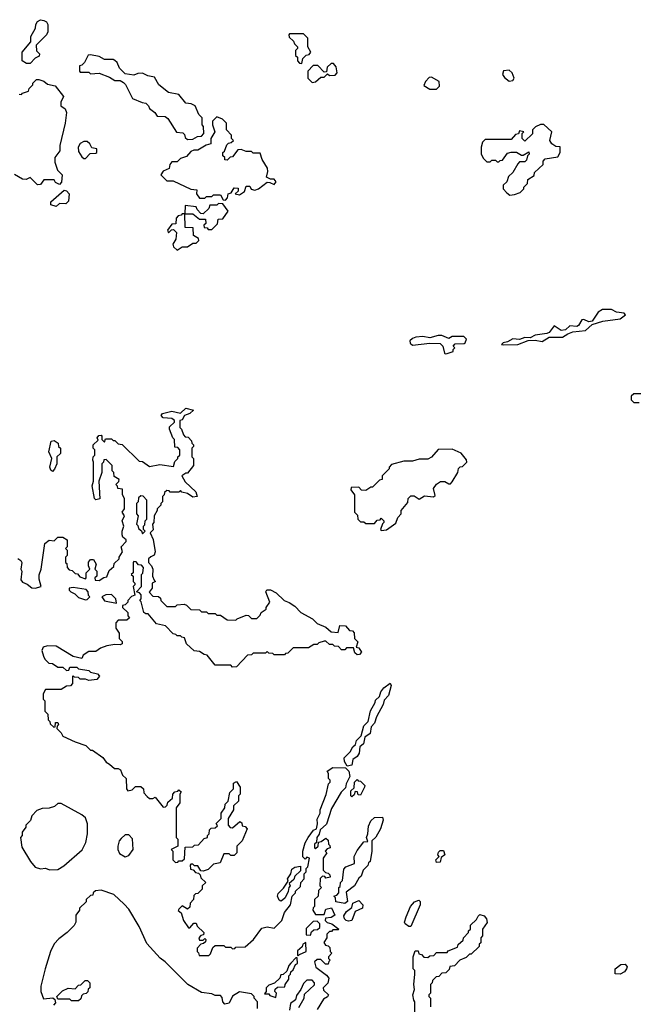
# Model space of a CAD drawing. Extents: x 2737310 to 2869991, y 870230 to 1012730.
# Tile 210 of 256: x 2771225 to 2774795, y 933180 to 938872. Entities that reach past the tile are written whole.
import ezdxf

# ---------------------------------------------------------------- set-up
doc = ezdxf.new("R2010")
doc.units = 0

msp = doc.modelspace()

# ---------------------------------------------------------------- linework, layer by layer
at = {"layer": '0CON02XD'}
for points in [[(2771285, 938620), (2771265, 938620), (2771240, 938635), (2771240, 938685), (2771290, 938745), (2771290, 938775), (2771317, 938823), (2771317.5, 938845), (2771327, 938863), (2771345, 938872.5), (2771365, 938867.5), (2771379.3, 938859.3), (2771387.5, 938845), (2771387, 938803), (2771380, 938785), (2771320, 938725), (2771323, 938693), (2771340, 938675), (2771338.3, 938661.7), (2771315, 938650), (2771285, 938620)], [(2772855, 938620), (2772861.7, 938648.3), (2772881.7, 938668.3), (2772898.3, 938671.7), (2772907.5, 938685), (2772890, 938715), (2772890, 938765), (2772865, 938790), (2772785, 938790), (2772780, 938785), (2772781.7, 938771.7), (2772808.3, 938748.3), (2772813, 938733), (2772830, 938715), (2772830, 938705), (2772820, 938695), (2772820, 938665), (2772830, 938655), (2772830, 938635), (2772841.7, 938621.7), (2772855, 938620)], [(2772195, 938180), (2772225, 938182.5), (2772253, 938197), (2772275, 938200), (2772290, 938215), (2772287.5, 938255), (2772280, 938265), (2772280, 938305), (2772260, 938325), (2772240, 938375), (2772217, 938387), (2772185, 938390), (2772145, 938440), (2772085, 938452.5), (2772030, 938495), (2772005, 938540), (2771965, 938547.5), (2771935, 938562.5), (2771908.3, 938561.7), (2771885, 938552.5), (2771835, 938560), (2771801.7, 938591.7), (2771787.5, 938625), (2771775, 938637.5), (2771765, 938642.5), (2771715, 938642.5), (2771685, 938660), (2771635, 938670), (2771621.7, 938668.3), (2771600, 938625), (2771585, 938610), (2771570, 938605), (2771570, 938575), (2771575, 938570), (2771625, 938570), (2771635, 938560), (2771685, 938562.5), (2771745, 938540), (2771775, 938520), (2771805, 938520), (2771825, 938510), (2771837, 938497), (2771877, 938417), (2771933, 938393), (2771955, 938390), (2771970, 938375), (2771975, 938360), (2772006.4, 938336.4), (2772020, 938315), (2772065, 938313.3), (2772081.7, 938301.7), (2772131.7, 938221.7), (2772168.3, 938218.3), (2772178.3, 938208.3), (2772181.7, 938191.7), (2772195, 938180)], [(2772915, 938510), (2772935, 938512.5), (2772965, 938540), (2772985, 938540), (2773005, 938560), (2773015, 938550), (2773048.3, 938551.7), (2773060, 938565), (2773055, 938600), (2773038.3, 938618.3), (2773025, 938620), (2773001.7, 938598.3), (2772998.3, 938571.7), (2772985, 938570), (2772948.3, 938608.3), (2772921.7, 938608.3), (2772890, 938575), (2772890, 938535), (2772915, 938510)], [(2774055, 938517.5), (2774075, 938520), (2774082.5, 938535), (2774072.5, 938565), (2774055, 938580), (2774022.5, 938577.5), (2774016.2, 938555), (2774028.3, 938538.3), (2774055, 938517.5)], [(2771221.7, 938441.7), (2771235, 938440), (2771241.7, 938448.3), (2771275, 938460), (2771280, 938475), (2771300, 938495), (2771300, 938505), (2771323, 938527), (2771335, 938527.5), (2771365, 938517.5), (2771385, 938500), (2771430.7, 938490.7), (2771478.3, 938428.3), (2771462.5, 938395), (2771462.5, 938375), (2771487.7, 938357.7), (2771496.1, 938336.1), (2771488.8, 938275), (2771456.7, 938145), (2771456.7, 938115), (2771427.5, 938075), (2771428.3, 938048.3), (2771443, 938003), (2771470, 937975), (2771466.2, 937933.8), (2771455, 937920), (2771431.7, 937931.7), (2771425, 937947.5), (2771365, 937947.5), (2771345, 937920), (2771328.3, 937918.3), (2771285, 937960), (2771261.7, 937948.3), (2771240.7, 937950.7), (2771195, 937977.5)], [(2773635, 938470), (2773651.7, 938488.3), (2773650, 938515), (2773605, 938540), (2773591.7, 938538.3), (2773570, 938515), (2773561.7, 938491.7), (2773595, 938470), (2773635, 938470)], [(2772415, 937830), (2772427, 937843), (2772430, 937865), (2772448.3, 937871.7), (2772465, 937900), (2772488.3, 937898.3), (2772488.3, 937881.7), (2772470, 937865), (2772495, 937860), (2772525, 937880), (2772535, 937910), (2772555, 937910), (2772563.6, 937893.6), (2772585, 937887.5), (2772606.1, 937893.9), (2772655, 937932.5), (2772671.7, 937931.7), (2772695, 937920), (2772707.5, 937935), (2772695, 937950), (2772675, 937950), (2772651.7, 937961.7), (2772660, 937995), (2772657.5, 938015), (2772626.7, 938065), (2772615, 938100), (2772575, 938100), (2772565, 938110), (2772535, 938110), (2772505, 938122.5), (2772485, 938120), (2772455, 938080), (2772441.7, 938078.3), (2772425, 938060), (2772411.7, 938061.7), (2772410, 938075), (2772400, 938085), (2772400, 938105), (2772408.3, 938111.7), (2772421.7, 938148.3), (2772431.7, 938158.3), (2772448.3, 938161.7), (2772460, 938175), (2772450, 938185), (2772450, 938205), (2772420, 938235), (2772420, 938275), (2772397, 938297), (2772365, 938310), (2772340, 938285), (2772340, 938265), (2772352.5, 938225), (2772330, 938185), (2772330, 938155), (2772303, 938147), (2772255, 938117.5), (2772232.5, 938117.5), (2772215, 938110), (2772188.3, 938081.7), (2772155, 938070), (2772135, 938050), (2772105, 938050), (2772092.5, 938035), (2772088.3, 938011.7), (2772053.6, 937996.4), (2772040, 937975), (2772075, 937940), (2772111.7, 937941.7), (2772215, 937892.5), (2772248.3, 937888.3), (2772247.5, 937865), (2772265, 937840), (2772295, 937840), (2772305, 937850), (2772335, 937850), (2772345, 937860), (2772385, 937860), (2772401.7, 937831.7), (2772415, 937830)], [(2774058.3, 937858.3), (2774085, 937862.5), (2774117, 937873), (2774140, 937895), (2774140, 937905), (2774160, 937925), (2774161.7, 937948.3), (2774198.3, 937971.7), (2774201.7, 937988.3), (2774250, 938035), (2774250, 938055), (2774261.7, 938068.3), (2774335, 938080), (2774350, 938105), (2774348.3, 938138.3), (2774325, 938140), (2774300, 938155), (2774290, 938175), (2774300, 938225), (2774255, 938266.7), (2774235, 938267.5), (2774207, 938253), (2774190, 938235), (2774188.3, 938211.7), (2774145, 938170), (2774130, 938185), (2774130, 938215), (2774140, 938225), (2774115, 938230), (2774108.3, 938211.7), (2774091.7, 938208.3), (2774065, 938180), (2773915, 938180), (2773900, 938165), (2773892.5, 938135), (2773892.5, 938095), (2773905, 938070), (2773925, 938050), (2773945, 938050), (2773955, 938060), (2773975, 938060), (2773985, 938050), (2773995, 938050), (2774001.7, 938058.3), (2774015, 938060), (2774045, 938100), (2774065, 938107.5), (2774097, 938107), (2774125, 938090), (2774135, 938090), (2774168.3, 938108.3), (2774170, 938095), (2774160, 938085), (2774155, 938060), (2774145, 938050), (2774115, 938050), (2774105, 938040), (2774075, 937990), (2774050, 937965), (2774040, 937935), (2774020, 937915), (2774020, 937895), (2774040.7, 937870.7), (2774058.3, 937858.3)], [(2771605, 938070), (2771631.7, 938098.3), (2771665, 938100), (2771670, 938105), (2771670, 938125), (2771641.7, 938131.7), (2771630, 938155), (2771615, 938167.5), (2771595, 938167.5), (2771573.9, 938156.1), (2771562.5, 938135), (2771565, 938110), (2771585, 938080), (2771595, 938070), (2771605, 938070)], [(2771435, 937792.5), (2771405, 937802.5), (2771405, 937820), (2771482.5, 937887.5), (2771495, 937882.5), (2771510, 937865), (2771507, 937823), (2771491.7, 937808.3), (2771455, 937810), (2771435, 937792.5)], [(2772335, 937660), (2772368.3, 937691.7), (2772371.7, 937718.3), (2772398.3, 937721.7), (2772430, 937765), (2772398.3, 937808.3), (2772375, 937810), (2772365, 937800), (2772325, 937800), (2772318.3, 937781.7), (2772285, 937750), (2772271.7, 937751.7), (2772250, 937775), (2772245, 937790), (2772181.7, 937798.3), (2772180, 937750), (2772225, 937750), (2772265, 937720), (2772298.3, 937718.3), (2772300, 937695), (2772290, 937685), (2772291.7, 937671.7), (2772308.3, 937668.3), (2772315, 937660), (2772335, 937660)], [(2772135, 937540), (2772165, 937560), (2772195, 937560), (2772225, 937580), (2772245, 937580), (2772260, 937595), (2772258.3, 937608.3), (2772230, 937625), (2772228.3, 937668.3), (2772181.7, 937671.7), (2772180, 937750), (2772165, 937750), (2772158.3, 937741.7), (2772141.7, 937738.3), (2772130, 937725), (2772128.3, 937691.7), (2772105, 937690), (2772080, 937655), (2772085, 937640), (2772101.7, 937658.3), (2772115, 937660), (2772131.7, 937641.7), (2772127, 937603), (2772110, 937575), (2772115, 937560), (2772135, 937540)], [(2774022.3, 936992.3), (2774105, 936994), (2774165, 937017.5), (2774205, 937020), (2774245, 937012), (2774285, 937036.2), (2774362.7, 937037.3), (2774392.9, 937057.1), (2774422.9, 937067.1), (2774495, 937076.2), (2774535, 937110), (2774595, 937130), (2774696.4, 937143.6), (2774726.4, 937166.4), (2774720, 937175), (2774675, 937181.2), (2774645, 937196.2), (2774593.6, 937196.4), (2774568.3, 937181.7), (2774535, 937130), (2774515, 937126.2), (2774485, 937138.8), (2774475, 937136.7), (2774455.7, 937104.3), (2774445, 937098), (2774405, 937103.3), (2774380.3, 937079.7), (2774355, 937075.6), (2774315, 937102.5), (2774285.9, 937064.1), (2774271.2, 937058.8), (2774205, 937048), (2774175, 937032.5), (2774144.1, 937035.9), (2774115, 937023.3), (2774075, 937026.7), (2774045, 937010), (2774020, 937005), (2774010, 936995), (2774022.3, 936992.3)], [(2773685, 936940), (2773695, 936942.5), (2773730, 936955), (2773730, 936965), (2773740, 936975), (2773730, 936985), (2773741.7, 936998.3), (2773795, 937000), (2773800, 937005), (2773807.5, 937025), (2773791.7, 937041.7), (2773725, 937040), (2773705, 937030), (2773665, 937046.7), (2773643.6, 937046.4), (2773595, 937032.5), (2773555, 937040), (2773515, 937037.5), (2773495, 937030), (2773480, 937015), (2773481.7, 937001.7), (2773495, 936990), (2773595, 937002.5), (2773655, 937000), (2773670, 936985), (2773680, 936945), (2773685, 936940)], [(2774815, 936710), (2774775, 936710), (2774760, 936695), (2774760, 936675), (2774775, 936660), (2774805, 936660)], [(2771215, 935757.5), (2771232.5, 935745), (2771236.7, 935735), (2771232.5, 935695), (2771237.5, 935685), (2771232.5, 935635), (2771240.7, 935620.7), (2771268.8, 935608.8), (2771295, 935587.5), (2771315, 935586.7), (2771350, 935595), (2771337, 935637), (2771337, 935663), (2771348.8, 935695), (2771370, 935845), (2771395, 935862.5), (2771425, 935860), (2771445, 935880), (2771475, 935880), (2771500, 935865), (2771500, 935825), (2771490, 935815), (2771500, 935805), (2771500, 935775), (2771490, 935765), (2771490, 935735), (2771498.3, 935728.3), (2771500, 935705), (2771511.7, 935691.7), (2771528.3, 935688.3), (2771545, 935670), (2771558.3, 935668.3), (2771571.7, 935651.7), (2771605, 935640), (2771610, 935645), (2771610, 935675), (2771630, 935695), (2771622.5, 935715), (2771623, 935737), (2771635, 935752.5), (2771651.7, 935751.7), (2771667.5, 935725), (2771660, 935695), (2771670, 935685), (2771670, 935655), (2771660, 935645), (2771661.7, 935631.7), (2771685, 935630), (2771711.7, 935648.3), (2771728.3, 935651.7), (2771741.7, 935688.3), (2771768.3, 935711.7), (2771771.7, 935728.3), (2771800, 935755), (2771800, 935765), (2771820, 935795), (2771812.5, 935825), (2771840, 935855), (2771840, 935865), (2771821.7, 935881.7), (2771816.7, 935895), (2771816.7, 935915), (2771827.5, 935945), (2771817.5, 935975), (2771830, 936005), (2771817.5, 936025), (2771830, 936045), (2771830, 936105), (2771820, 936125), (2771818.3, 936158.3), (2771791.7, 936161.7), (2771790, 936175), (2771780, 936185), (2771798.3, 936201.7), (2771800, 936215), (2771771.7, 936231.7), (2771770, 936255), (2771760, 936265), (2771760, 936295), (2771725, 936330), (2771711.7, 936328.3), (2771710, 936315), (2771700, 936305), (2771700, 936255), (2771682.5, 936205), (2771688.3, 936101.7), (2771665, 936097.5), (2771657.5, 936105), (2771643, 936177), (2771652.5, 936205), (2771652.5, 936315), (2771647.5, 936325), (2771650, 936345), (2771660, 936355), (2771660, 936385), (2771650, 936395), (2771650, 936415), (2771678.3, 936441.7), (2771672.5, 936455), (2771681.7, 936468.3), (2771695, 936470), (2771700, 936465), (2771700, 936445), (2771715, 936430), (2771721.7, 936448.3), (2771755, 936450), (2771765, 936440), (2771775, 936440), (2771795, 936420), (2771817, 936417), (2771915, 936320), (2771935, 936317.5), (2771975, 936290), (2772035, 936300), (2772115, 936290), (2772121.7, 936318.3), (2772140, 936335), (2772140, 936345), (2772150, 936355), (2772150, 936385), (2772138.3, 936398.3), (2772121.7, 936401.7), (2772120, 936445), (2772110, 936455), (2772090, 936505), (2772091.7, 936518.3), (2772120, 936545), (2772120, 936555), (2772105, 936566.2), (2772055, 936571.2), (2772043.3, 936585), (2772050, 936595), (2772105, 936609.2), (2772155, 936598), (2772185, 936626.9), (2772230, 936615), (2772207.5, 936595), (2772177.5, 936585), (2772165, 936560), (2772150, 936555), (2772150, 936515), (2772160, 936505), (2772171.7, 936471.7), (2772181.7, 936461.7), (2772198.3, 936458.3), (2772218.3, 936438.3), (2772220, 936425), (2772230, 936415), (2772230, 936405), (2772220, 936395), (2772220, 936345), (2772230, 936335), (2772230, 936295), (2772195, 936250), (2772185, 936250), (2772162.5, 936235), (2772180.7, 936200.7), (2772243.6, 936143.6), (2772250, 936115), (2772225, 936112.5), (2772195, 936132.5), (2772161.7, 936141.7), (2772155, 936150), (2772145, 936140), (2772095, 936140), (2772088.3, 936148.3), (2772075, 936150), (2772061.7, 936138.3), (2772060, 936125), (2772050, 936115), (2772050, 936085), (2772040, 936075), (2772040, 936065), (2772020, 936045), (2772020, 936035), (2772002.5, 936005), (2772000, 935965), (2771992.5, 935955), (2771996.4, 935923.6), (2771980, 935905), (2771996.4, 935866.4), (2772007.5, 935795), (2772003, 935777), (2771983.3, 935766.7)], [(2771415, 936260), (2771405, 936267.5), (2771398.8, 936285), (2771410, 936335), (2771392.5, 936375), (2771407.5, 936435), (2771425, 936438.8), (2771447.5, 936425), (2771450, 936405), (2771460, 936395), (2771460, 936365), (2771440, 936345), (2771440, 936305), (2771427, 936273), (2771415, 936260)], [(2773315, 935920), (2773345, 935922.5), (2773398.3, 935961.7), (2773410, 935995), (2773430, 936015), (2773430, 936035), (2773468.3, 936081.7), (2773470, 936105), (2773485, 936120), (2773505, 936120), (2773535, 936100), (2773565, 936120), (2773617, 936113), (2773627.5, 936122.5), (2773617, 936163), (2773635, 936187.5), (2773658.3, 936201.7), (2773681.7, 936201.7), (2773705, 936190), (2773715, 936190), (2773725, 936200), (2773757.5, 936255), (2773761.7, 936278.3), (2773771.7, 936288.3), (2773785, 936290), (2773810, 936315), (2773807, 936327), (2773776.4, 936366.4), (2773725, 936390), (2773643, 936387), (2773605, 936342.5), (2773585, 936332.5), (2773535, 936332.5), (2773495, 936320), (2773445, 936320), (2773375, 936300), (2773360, 936285), (2773360, 936275), (2773320, 936235), (2773320, 936215), (2773305, 936210), (2773265, 936170), (2773255, 936170), (2773225, 936150), (2773201.7, 936151.7), (2773185, 936170), (2773141.7, 936168.3), (2773140, 936155), (2773160, 936125), (2773160, 936025), (2773178.3, 936008.3), (2773180, 935985), (2773195, 935970), (2773215, 935970), (2773225, 935960), (2773275, 935960), (2773291.7, 935978.3), (2773308.3, 935981.7), (2773315, 935990), (2773330, 935975), (2773330, 935965), (2773321.7, 935958.3), (2773310, 935925), (2773315, 935920)], [(2771935, 935900), (2771950, 935915), (2771940, 935925), (2771940, 935945), (2771948.3, 935951.7), (2771950, 935975), (2771960, 935985), (2771960, 936095), (2771938.3, 936118.3), (2771925, 936120), (2771911.7, 936108.3), (2771910, 936085), (2771900, 936075), (2771900, 936015), (2771910, 936005), (2771900, 935955), (2771908.3, 935948.3), (2771911.7, 935931.7), (2771928.3, 935918.3), (2771935, 935900)], [(2771983.3, 935766.7), (2771970, 935755), (2771970, 935735), (2771987.5, 935715), (2771993.8, 935695), (2771993.3, 935655), (2772001.7, 935631.7), (2772010, 935625), (2771990, 935615), (2771990, 935585), (2771973, 935563), (2771995, 935540), (2772028.3, 935538.3), (2772038.3, 935528.3), (2772040, 935515), (2772075, 935480), (2772125, 935480), (2772135, 935490), (2772175, 935492.5), (2772188.3, 935488.3), (2772215, 935462.5), (2772265, 935460), (2772275, 935450), (2772305, 935450), (2772315, 935440), (2772355, 935440), (2772365, 935430), (2772385, 935430), (2772425, 935402.5), (2772475, 935400), (2772481.7, 935408.3), (2772535, 935430), (2772547, 935427), (2772565, 935410), (2772595, 935410), (2772615, 935430), (2772620, 935445), (2772650, 935465), (2772650, 935475), (2772670, 935505), (2772647.5, 935565), (2772653, 935577), (2772675, 935576.7), (2772708.3, 935558.3), (2772753.8, 935513.8), (2772783.6, 935503.6), (2772815, 935482.5), (2772850, 935445), (2772918.3, 935408.3), (2772945, 935382.5), (2772995, 935360), (2773025, 935332.5), (2773065, 935330), (2773075, 935370), (2773108.3, 935368.3), (2773131.7, 935341.7), (2773148.3, 935338.3), (2773158.3, 935328.3), (2773160, 935295), (2773180, 935275), (2773170, 935245), (2773185, 935240), (2773200, 935215), (2773188.3, 935201.7), (2773175, 935200), (2773161.7, 935211.7), (2773155, 935240), (2773115, 935240), (2773105, 935230), (2773085, 935230), (2773068.3, 935248.3), (2773045, 935250), (2773035, 935260), (2773015, 935260), (2772995, 935280), (2772985, 935280), (2772955, 935270), (2772945, 935260), (2772925, 935260), (2772895, 935240), (2772805, 935240), (2772775, 935210), (2772761.7, 935208.3), (2772755, 935200), (2772695, 935200), (2772688.3, 935208.3), (2772665, 935210), (2772655, 935220), (2772645, 935210), (2772575, 935210), (2772565, 935200), (2772541.7, 935198.3), (2772478.3, 935131.7), (2772455, 935130), (2772445, 935140), (2772355, 935140), (2772308.3, 935198.3), (2772291.7, 935201.7), (2772265, 935220), (2772233, 935223), (2772190, 935265), (2772178.3, 935298.3), (2772161.7, 935301.7), (2772155, 935310), (2772135, 935310), (2772128.3, 935318.3), (2772111.7, 935321.7), (2772068.3, 935368.3), (2772015, 935380), (2771968.3, 935438.3), (2771955, 935437.5), (2771942.5, 935445), (2771927, 935507), (2771920, 935515), (2771927.5, 935525), (2771927, 935547), (2771918.3, 935558.3), (2771900, 935565), (2771930, 935595), (2771930, 935665), (2771937, 935673), (2771940, 935705), (2771928.3, 935718.3), (2771911.7, 935721.7), (2771898.3, 935738.3), (2771885, 935740), (2771880, 935735), (2771880, 935675), (2771870, 935665), (2771880, 935655), (2771880, 935625), (2771890, 935615), (2771890, 935605), (2771880, 935595), (2771890, 935545), (2771871.7, 935538.3), (2771850, 935515), (2771850, 935505), (2771835, 935490), (2771820, 935485), (2771820, 935475), (2771850, 935445), (2771850, 935425), (2771860, 935415), (2771845, 935400), (2771795, 935400), (2771780, 935385), (2771780, 935355), (2771800, 935325), (2771800, 935295), (2771817, 935277), (2771816.4, 935263.6), (2771805, 935257.5), (2771775, 935260), (2771728.3, 935251.7), (2771691.7, 935238.3), (2771665, 935220), (2771625, 935220), (2771591.7, 935198.3), (2771585, 935180), (2771535, 935190), (2771435, 935250), (2771385, 935252.5), (2771360, 935245), (2771352.5, 935225), (2771363, 935193), (2771370, 935175), (2771393, 935153), (2771415, 935150), (2771445, 935130), (2771475, 935130), (2771495, 935110), (2771508.3, 935111.7), (2771515, 935130), (2771555, 935130), (2771565, 935120), (2771625, 935110), (2771635, 935100), (2771675, 935090), (2771687, 935077), (2771671.7, 935058.3), (2771625, 935052.5), (2771605, 935060), (2771575, 935060), (2771565, 935070), (2771541.7, 935071.7), (2771535, 935080), (2771530, 935075), (2771530, 935035), (2771518.3, 935021.7), (2771495, 935020), (2771465, 935000), (2771375, 935000), (2771360, 934975), (2771360, 934945), (2771370, 934935), (2771370, 934875), (2771388.3, 934858.3), (2771390, 934825), (2771400, 934815), (2771401.7, 934801.7), (2771421.7, 934781.7), (2771430, 934785), (2771431.7, 934808.3), (2771445, 934810), (2771450, 934795), (2771441.7, 934788.3), (2771440, 934775), (2771465, 934750), (2771475, 934730), (2771545, 934697.5), (2771607, 934677), (2771635, 934650), (2771645, 934650), (2771706.4, 934606.4), (2771725, 934580), (2771745, 934567.5), (2771773.8, 934543.8), (2771795, 934542.5), (2771807.5, 934535), (2771820, 934505), (2771840, 934485), (2771842.5, 934425), (2771850, 934415), (2771875, 934420), (2771895, 934440), (2771925, 934440), (2771940, 934425), (2771941.7, 934401.7), (2771961.7, 934381.7), (2771975, 934370), (2771995, 934370), (2772008.3, 934378.3), (2772055, 934320), (2772068.3, 934321.7), (2772078.3, 934331.7), (2772081.7, 934348.3), (2772108.3, 934371.7), (2772110, 934395), (2772121.7, 934408.3), (2772138.3, 934411.7), (2772145, 934420), (2772158.3, 934408.3), (2772150, 934395), (2772150, 934345), (2772130, 934315), (2772130, 934145), (2772140, 934135), (2772140, 934095), (2772100, 934075), (2772110, 934065), (2772110, 934015), (2772125, 934000), (2772138.3, 934001.7), (2772145, 934010), (2772165, 934010), (2772178.3, 934021.7), (2772181.7, 934088.3), (2772225, 934090), (2772235, 934100), (2772258.3, 934101.7), (2772291.7, 934138.3), (2772310, 934145), (2772310, 934155), (2772320, 934165), (2772321.7, 934188.3), (2772331.7, 934198.3), (2772355, 934200), (2772368.3, 934211.7), (2772360, 934225), (2772390, 934255), (2772390, 934285), (2772410, 934315), (2772413, 934337), (2772430, 934355), (2772440, 934405), (2772460, 934425), (2772461.7, 934458.3), (2772478.3, 934468.3), (2772500, 934435), (2772500, 934395), (2772490, 934385), (2772490, 934355), (2772461.7, 934328.3), (2772460, 934305), (2772430, 934255), (2772430, 934215), (2772441.7, 934201.7), (2772455, 934200), (2772497.5, 934237.5), (2772508.3, 934228.3), (2772511.7, 934211.7), (2772528.3, 934208.3), (2772540, 934195), (2772510, 934125), (2772480, 934095), (2772480, 934055), (2772465, 934040), (2772445, 934040), (2772435, 934050), (2772405, 934050), (2772383, 933997), (2772345, 933990), (2772315, 933960), (2772285, 933950), (2772271.7, 933951.7), (2772255, 933980), (2772235, 933980), (2772225, 933990), (2772215, 933990), (2772210, 933985), (2772211.7, 933961.7), (2772228.3, 933958.3), (2772241.7, 933941.7), (2772258.3, 933938.3), (2772268.3, 933928.3), (2772271.7, 933911.7), (2772300, 933885), (2772280, 933865), (2772280, 933845), (2772255, 933820), (2772241.7, 933818.3), (2772231.7, 933808.3), (2772230, 933785), (2772210, 933765), (2772208.3, 933741.7), (2772195, 933730), (2772165, 933750), (2772145, 933730), (2772141.7, 933721.7), (2772158.3, 933708.3), (2772172.5, 933665), (2772201.7, 933621.7), (2772208.3, 933621.7), (2772231.7, 933648.3), (2772245, 933650), (2772251.7, 933631.7), (2772290, 933595), (2772288.3, 933581.7), (2772271.7, 933578.3), (2772260, 933565), (2772265, 933550), (2772285, 933550), (2772295, 933560), (2772300, 933555), (2772298.3, 933541.7), (2772288.3, 933531.7), (2772271.7, 933528.3), (2772250, 933505), (2772250, 933485), (2772258.3, 933478.3), (2772261.7, 933461.7), (2772318.3, 933461.7), (2772328.3, 933471.7), (2772341.7, 933508.3), (2772355, 933520), (2772405, 933520), (2772415, 933510), (2772445, 933510), (2772455, 933500), (2772468.3, 933501.7), (2772475, 933510), (2772528.3, 933511.7), (2772576.2, 933555), (2772625, 933620), (2772655, 933627.5), (2772695, 933620), (2772740, 933665), (2772755, 933710), (2772790, 933755), (2772800, 933805), (2772820, 933825), (2772820, 933835), (2772848.3, 933861.7), (2772850, 933885), (2772870, 933905), (2772870, 933935), (2772880, 933945), (2772880, 933965), (2772890, 933975), (2772900, 934025), (2772885, 934030), (2772875, 934020), (2772861.7, 934031.7), (2772861.2, 934065), (2772875.7, 934114.3), (2772892, 934145), (2772924.1, 934185.9), (2772940, 934195), (2772946.7, 934223.3), (2772945, 934250), (2772962.5, 934285), (2772962.5, 934305), (2772997, 934393), (2773010, 934455), (2773020, 934465), (2773020, 934475), (2773010, 934485), (2773010, 934515), (2773001.7, 934528.3), (2773035, 934550), (2773107.5, 934547.5), (2773127.5, 934527.5), (2773133, 934497), (2773112.5, 934455), (2773108.3, 934431.7), (2773084, 934406), (2773028.3, 934311.7), (2772998.3, 934221.7), (2772961.7, 934188.3)], [(2771605, 935517.5), (2771615, 935520), (2771630, 935535), (2771623, 935543), (2771620, 935565), (2771608.3, 935578.3), (2771535, 935590), (2771510, 935585), (2771510, 935575), (2771520, 935565), (2771543.6, 935553.6), (2771565, 935532.5), (2771605, 935517.5)], [(2771785, 935500), (2771780, 935525), (2771755, 935550), (2771723, 935547), (2771700, 935535), (2771715, 935512.5), (2771785, 935500)], [(2773117.5, 934557.5), (2773103, 934583), (2773100, 934605), (2773135, 934640), (2773151.2, 934668.8), (2773167, 934683), (2773172.5, 934705), (2773198.3, 934731.7), (2773215, 934790), (2773240, 934815), (2773253, 934877), (2773280, 934925), (2773281.7, 934938.3), (2773305, 934960), (2773313, 934987), (2773330.7, 935009.3), (2773367, 935037), (2773372.5, 935022.5), (2773356.2, 934965), (2773331.2, 934938.8), (2773325.9, 934914.1), (2773288.3, 934841.7), (2773276.7, 934805), (2773257.5, 934785), (2773251.2, 934745), (2773220, 934725), (2773212.5, 934685), (2773191.2, 934668.8), (2773187.7, 934632.3), (2773175, 934612.5), (2773150, 934595), (2773145, 934562.5), (2773117.5, 934557.5)], [(2773145, 934380), (2773140, 934385), (2773140, 934415), (2773158.3, 934431.7), (2773160, 934465), (2773175, 934480), (2773181.7, 934471.7), (2773195, 934470), (2773220, 934445), (2773217.5, 934435), (2773195, 934390), (2773181.7, 934391.7), (2773178.3, 934408.3), (2773165, 934410), (2773158.3, 934391.7), (2773145, 934380)], [(2771397, 933957), (2771445, 933960), (2771479.3, 933980.7), (2771586.4, 934073.6), (2771607.5, 934115), (2771616.7, 934165), (2771617, 934223), (2771605, 934257.5), (2771585, 934276.2), (2771465, 934340), (2771445, 934340), (2771426.1, 934323.9), (2771395, 934313.3), (2771355, 934312.5), (2771325, 934300), (2771295, 934270), (2771287, 934243), (2771260, 934215), (2771260, 934205), (2771240, 934175), (2771240, 934155), (2771230, 934145), (2771238.3, 934088.3), (2771287.5, 934005), (2771313.6, 933973.6), (2771345, 933962.5), (2771375, 933966.2), (2771397, 933957)], [(2773105, 933762.5), (2773051.7, 933771.7), (2773050, 933795), (2773040, 933805), (2773058.3, 933811.7), (2773070, 933825), (2773070, 933855), (2773078.3, 933861.7), (2773080, 933885), (2773090, 933895), (2773098.3, 933961.7), (2773110, 933975), (2773160, 933995), (2773157.5, 934035), (2773175, 934070), (2773215, 934120), (2773238.3, 934121.7), (2773230, 934145), (2773237.5, 934165), (2773240.7, 934209.3), (2773255, 934240), (2773275, 934260), (2773321.7, 934261.7), (2773326.7, 934245), (2773310, 934195), (2773283, 934147), (2773260, 934125), (2773260, 934065), (2773250, 934005), (2773241.7, 933998.3), (2773238.3, 933981.7), (2773210, 933955), (2773198.3, 933921.7), (2773185, 933910), (2773160, 933865), (2773111.7, 933828.3), (2773120, 933775), (2773105, 933762.5)], [(2771835, 934032.5), (2771855, 934040), (2771880, 934075), (2771877, 934137), (2771855, 934160), (2771835, 934160), (2771811.7, 934138.3), (2771800, 934125), (2771792.5, 934095), (2771792.5, 934075), (2771801.7, 934051.7), (2771835, 934032.5)], [(2772961.7, 934188.3), (2772957, 934163), (2772942.5, 934145), (2772940, 934115), (2772930, 934105), (2772930, 934085), (2772935, 934080), (2772950, 934095), (2772951.7, 934118.3), (2772968.3, 934121.7), (2772995, 934140), (2773008.3, 934128.3), (2773010, 934105), (2773018.3, 934098.3), (2773020, 934085), (2773001.7, 934078.3), (2772990, 934065), (2773000, 934055), (2772980, 934025), (2772980, 933955), (2772991.7, 933941.7), (2773008.3, 933938.3), (2773018.3, 933928.3), (2773020, 933915), (2772995, 933910), (2772988.3, 933918.3), (2772975, 933920), (2772961.7, 933908.3), (2772960, 933865), (2772970, 933855), (2772951.7, 933838.3), (2772950, 933805), (2772930, 933785), (2772930, 933745), (2772921.7, 933738.3), (2772920, 933725), (2772935, 933700), (2772985, 933700), (2772995, 933730), (2773028.3, 933738.3), (2773047.5, 933695), (2773025, 933682.5), (2772991.7, 933678.3), (2772990, 933665), (2773003, 933653), (2773030, 933645), (2773070, 933615), (2773065, 933610), (2773035, 933610), (2773028.3, 933601.7), (2773015, 933600), (2773000, 933585), (2773000, 933565), (2772983, 933537), (2772991.7, 933521.7), (2773008.3, 933518.3), (2773018.3, 933508.3), (2773020, 933485), (2773030, 933475), (2773010, 933455), (2773010, 933445), (2773020, 933435), (2773011.7, 933428.3), (2773008.3, 933411.7), (2772991.7, 933411.7), (2772965, 933440), (2772945, 933440), (2772930, 933425), (2772937.5, 933395), (2772999.3, 933349.3), (2773011.7, 933331.7), (2773007, 933303), (2772980, 933275), (2772981.7, 933261.7), (2773010, 933235), (2773005, 933222.5), (2772980.7, 933209.3), (2772945, 933150)], [(2773635, 934000), (2773630, 934015), (2773650, 934035), (2773642.5, 934045), (2773645, 934060), (2773655, 934070), (2773675, 934070), (2773682.5, 934045), (2773661.7, 934028.3), (2773655, 934002.5), (2773635, 934000)], [(2772735, 933776.7), (2772725, 933782.5), (2772715.8, 933805), (2772718.8, 933821.2), (2772749.3, 933850.7), (2772777.5, 933892.5), (2772773.3, 933905), (2772792.5, 933935), (2772798.8, 933961.2), (2772815, 933973.3), (2772848.3, 933978.3), (2772848.3, 933951.7), (2772815, 933920), (2772809.3, 933900.7), (2772781.7, 933878.3), (2772787.5, 933865), (2772780, 933855), (2772777, 933833), (2772760, 933795), (2772745, 933782.5), (2772735, 933776.7)], [(2772600, 933155), (2772600, 933195), (2772580, 933215), (2772580, 933225), (2772565, 933240), (2772495, 933252.5), (2772455, 933227.5), (2772435, 933186.2), (2772410, 933180), (2772398.8, 933195), (2772395, 933220), (2772385, 933230), (2772355, 933230), (2772335, 933240), (2772275, 933247.5), (2772197.5, 933295), (2772066.7, 933425), (2772037.3, 933447.3), (2771960.8, 933530.8), (2771915, 933630), (2771855, 933730), (2771829.3, 933759.3), (2771770, 933815), (2771695, 933840), (2771663, 933837), (2771650, 933825), (2771648.3, 933811.7), (2771635, 933810), (2771610, 933785), (2771608.3, 933771.7), (2771570, 933735), (2771570, 933725), (2771550, 933695), (2771550, 933655), (2771540, 933635), (2771500, 933595), (2771450.7, 933559.3), (2771425, 933530), (2771402.5, 933485), (2771372.5, 933385), (2771347.5, 933285), (2771347.5, 933255), (2771361.7, 933211.7), (2771417, 933217), (2771428.3, 933208.3), (2771431.7, 933188.3), (2771420, 933175)], [(2773125, 933660), (2773112.5, 933665), (2773102.5, 933675), (2773098.3, 933691.7), (2773113.6, 933716.4), (2773145, 933740), (2773150, 933765), (2773185, 933780), (2773207.5, 933755), (2773206.7, 933735), (2773163.3, 933716.7), (2773145, 933664), (2773125, 933660)], [(2773485, 933630), (2773475, 933630), (2773453.3, 933645), (2773450, 933655), (2773458.8, 933685), (2773483.6, 933746.4), (2773507, 933773), (2773531.7, 933781.7), (2773540, 933775), (2773540, 933755), (2773485, 933630)], [(2773510, 933135), (2773510, 933195), (2773503, 933203), (2773497.5, 933235), (2773507.5, 933265), (2773502.5, 933295), (2773510, 933355), (2773510, 933375), (2773500, 933385), (2773500, 933455), (2773511.7, 933488.3), (2773528.3, 933488.3), (2773531.7, 933471.7), (2773548.3, 933468.3), (2773561.7, 933451.7), (2773585, 933450), (2773595, 933460), (2773618.3, 933461.7), (2773635, 933480), (2773695, 933480), (2773701.7, 933488.3), (2773755, 933510), (2773760, 933525), (2773788.3, 933551.7), (2773790, 933565), (2773820, 933595), (2773820, 933605), (2773830, 933615), (2773831.7, 933638.3), (2773865, 933670), (2773875, 933690), (2773885, 933700), (2773910.7, 933690.7), (2773923.3, 933675), (2773926.4, 933653.6), (2773900, 933615), (2773900, 933575), (2773890, 933565), (2773890, 933535), (2773881.7, 933528.3), (2773880, 933515), (2773835, 933470), (2773825, 933470), (2773805, 933450), (2773770, 933435), (2773738.3, 933401.7), (2773711.7, 933398.3), (2773708.3, 933381.7), (2773688.3, 933361.7), (2773665, 933360), (2773648.3, 933341.7), (2773631.7, 933338.3), (2773611.7, 933318.3), (2773610, 933305), (2773600, 933295), (2773600, 933245), (2773590, 933235), (2773590, 933225), (2773600, 933215), (2773600, 933165)], [(2772905, 933580), (2772911.7, 933598.3), (2772925, 933610), (2772947, 933613), (2772960, 933625), (2772960, 933645), (2772945, 933660), (2772921.7, 933658.3), (2772881.7, 933618.3), (2772881.7, 933581.7), (2772905, 933580)], [(2772835, 933460), (2772841.7, 933468.3), (2772880, 933485), (2772878.3, 933538.3), (2772861.7, 933528.3), (2772858.3, 933511.7), (2772831.7, 933488.3), (2772830, 933465), (2772835, 933460)], [(2772705, 933220), (2772710, 933245), (2772700, 933255), (2772701.7, 933268.3), (2772715, 933280), (2772758.3, 933281.7), (2772760, 933295), (2772780, 933325), (2772780, 933345), (2772790, 933355), (2772791.7, 933368.3), (2772805, 933380), (2772820, 933410), (2772830, 933415), (2772828.3, 933448.3), (2772821.7, 933448.3), (2772791.7, 933418.3), (2772780, 933405), (2772768.3, 933371.7), (2772748.3, 933351.7), (2772735, 933350), (2772728.3, 933331.7), (2772698.3, 933301.7), (2772665, 933290), (2772650, 933275), (2772650, 933255), (2772640, 933240), (2772665, 933240), (2772671.7, 933231.7), (2772705, 933220)], [(2774695, 933353.8), (2774666.7, 933356.7), (2774666.7, 933385), (2774700.5, 933409.5), (2774725, 933412.5), (2774736.4, 933396.4), (2774733.3, 933385), (2774721.7, 933368.3), (2774695, 933353.8)], [(2771565, 933200), (2771525, 933200), (2771515, 933210), (2771445, 933210), (2771440, 933225), (2771473, 933257), (2771505, 933272.5), (2771545, 933270), (2771565, 933290), (2771578.3, 933291.7), (2771603, 933317), (2771617, 933317), (2771630, 933305), (2771630, 933275), (2771621.7, 933268.3), (2771618.3, 933251.7), (2771608.3, 933241.7), (2771591.7, 933238.3), (2771581.7, 933228.3), (2771578.3, 933211.7), (2771565, 933200)], [(2772838.3, 933161.7), (2772870, 933215), (2772871.7, 933238.3), (2772928.3, 933291.7), (2772930, 933305), (2772915, 933320), (2772885, 933320), (2772865, 933300), (2772850, 933265), (2772825, 933230), (2772820, 933205), (2772790, 933185), (2772784, 933146)]]:
    msp.add_lwpolyline(points, dxfattribs=at)

doc.saveas('drawing.dxf')
